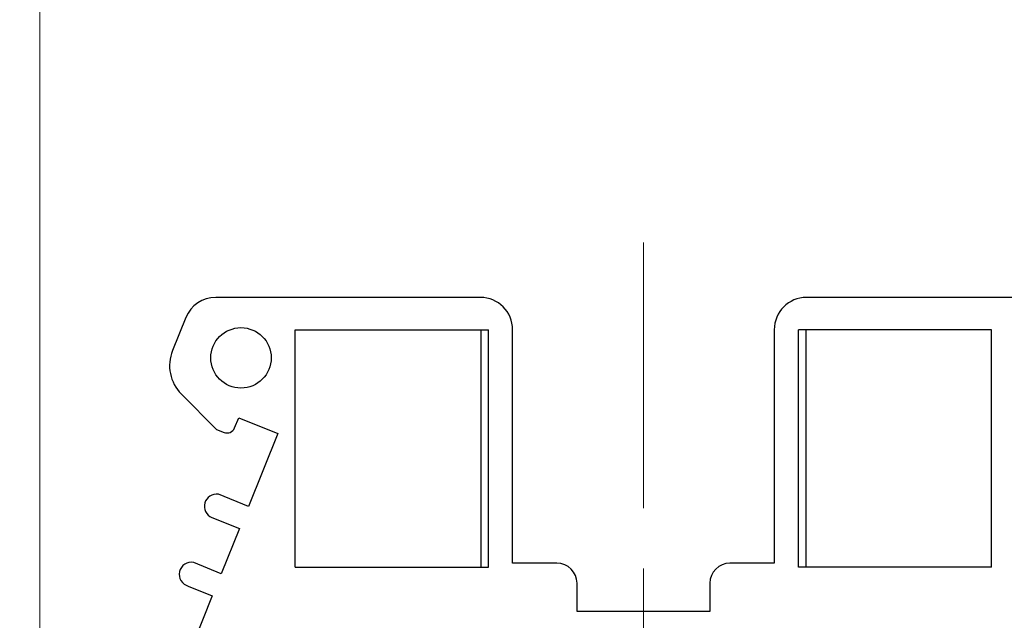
# Model space of a CAD drawing. Header units: inches. Extents: x 10161 to 10458, y -1741 to -1531.
# Tile 12 of 15: x 10321 to 10345, y -1621 to -1606. Entities that reach past the tile are written whole.
import ezdxf

# ---------------------------------------------------------------- set-up
doc = ezdxf.new("R2010")
doc.units = ezdxf.units.IN
doc.header["$MEASUREMENT"] = 0
doc.linetypes.add('CENTER', pattern=[2, 1.25, -0.25, 0.25, -0.25])
doc.layers.get('0').update_dxf_attribs({"lineweight": 30})
doc.layers.add('center', color=1, linetype='CENTER', lineweight=9)
doc.layers.add('尺寸线', color=3, linetype='Continuous', lineweight=13)
doc.styles.add('romans-高2.5', font='romans.shx', dxfattribs={"width": 0.8, "height": 2.5})
doc.dimstyles.new('A4_0.5-Rev.1.1', dxfattribs={"dimtxt": 2.5, "dimasz": 2.5, "dimexe": 1, "dimexo": 0.3, "dimgap": 1, "dimtad": 1, "dimzin": 1, "dimdsep": 46, "dimtxsty": 'romans-高2.5', "dimcen": 1, "dimclrd": 256, "dimclre": 256, "dimclrt": 256, "dimadec": 1, "dimazin": 0, "dimtfac": 1, "dimtmove": 0, "dimatfit": 3, "dimfxl": 1, "dimtolj": 1, "dimtzin": 0, "dimlwd": -1, "dimlwe": -1, "dimarcsym": 0})

# ---------------------------------------------------------------- blocks, each defined once
blk = doc.blocks.new('*D8')
at = {"layer": 'Defpoints', "color": 0}
for p in [(10351.22, -1602.289), (10321.22, -1623.329), (10351.22, -1623.329)]:
    blk.add_point(p, dxfattribs=at)
at = {"layer": '尺寸线'}
for p, q in [((10321.22, -1623.029), (10321.22, -1601.289)), ((10351.22, -1623.029), (10351.22, -1601.289)), ((10323.72, -1602.289), (10348.72, -1602.289))]:
    blk.add_line(p, q, dxfattribs=at)
for points in [[(10323.72, -1601.872), (10323.72, -1602.705), (10321.22, -1602.289)], [(10348.72, -1601.872), (10348.72, -1602.705), (10351.22, -1602.289)]]:
    blk.add_solid(points, dxfattribs=at)
at = {"layer": '尺寸线', "insert": (10336.22, -1600.039), "char_height": 2.5, "attachment_point": 5, "style": 'romans-高2.5'}
blk.add_mtext('\\A1;30.00', dxfattribs=at)
blk = doc.blocks.new('*D5')
at = {"layer": 'Defpoints', "color": 0}
for p in [(10364.22, -1594.112), (10308.22, -1650.111), (10364.22, -1650.111)]:
    blk.add_point(p, dxfattribs=at)
at = {"layer": '尺寸线'}
for p, q in [((10308.22, -1649.811), (10308.22, -1593.112)), ((10364.22, -1649.811), (10364.22, -1593.112)), ((10310.72, -1594.112), (10361.72, -1594.112))]:
    blk.add_line(p, q, dxfattribs=at)
for points in [[(10310.72, -1593.695), (10310.72, -1594.529), (10308.22, -1594.112)], [(10361.72, -1593.695), (10361.72, -1594.529), (10364.22, -1594.112)]]:
    blk.add_solid(points, dxfattribs=at)
at = {"layer": '尺寸线', "insert": (10335.119, -1591.862), "char_height": 2.5, "attachment_point": 5, "style": 'romans-高2.5'}
blk.add_mtext('\\A1;56.00', dxfattribs=at)

msp = doc.modelspace()

# ---------------------------------------------------------------- linework, layer by layer
for p, q in [((10332.17, -1612.554), (10325.592, -1612.554)), ((10346.848, -1612.554), (10340.27, -1612.554)), ((10324.85, -1613.054), (10324.519, -1613.872)), ((10327.57, -1613.354), (10332.37, -1613.354)), ((10327.57, -1619.254), (10327.57, -1613.354)), ((10332.182, -1613.354), (10332.182, -1619.254)), ((10332.37, -1619.254), (10332.37, -1613.354)), ((10332.97, -1619.154), (10332.97, -1613.354)), ((10339.47, -1613.354), (10339.47, -1619.154)), ((10344.87, -1613.354), (10340.07, -1613.354)), ((10340.07, -1619.254), (10340.07, -1613.354)), ((10340.258, -1613.354), (10340.258, -1619.254)), ((10344.87, -1619.254), (10344.87, -1613.354)), ((10324.739, -1614.954), (10325.615, -1615.831)), ((10326.061, -1615.795), (10326.164, -1615.54)), ((10326.164, -1615.54), (10327.137, -1615.934)), ((10325.615, -1615.831), (10325.8, -1615.906)), ((10327.137, -1615.934), (10326.405, -1617.745)), ((10326.405, -1617.745), (10325.658, -1617.443)), ((10325.498, -1618.017), (10326.183, -1618.294)), ((10326.183, -1618.294), (10325.73, -1619.414)), ((10325.73, -1619.414), (10325.045, -1619.137)), ((10327.57, -1619.254), (10332.37, -1619.254)), ((10334.07, -1619.154), (10332.97, -1619.154)), ((10339.47, -1619.154), (10338.37, -1619.154)), ((10344.87, -1619.254), (10340.07, -1619.254)), ((10324.911, -1619.722), (10325.508, -1619.963)), ((10334.57, -1620.354), (10334.57, -1619.654)), ((10337.87, -1619.654), (10337.87, -1620.354)), ((10325.508, -1619.963), (10324.776, -1621.775)), ((10337.87, -1620.354), (10334.57, -1620.354))]:
    msp.add_line(p, q)
msp.add_circle((10326.22, -1614.054), 0.75)
for centre, radius, start, end in [((10325.592, -1613.354), 0.8, 90, 157.9866), ((10332.17, -1613.354), 0.8, 0, 90), ((10340.27, -1613.354), 0.8, 90, 180), ((10325.446, -1614.247), 1, 157.9866, 224.9866), ((10325.875, -1615.72), 0.2, 247.9866, 337.9866), ((10325.611, -1617.739), 0.3, 80.9782, 247.9866), ((10324.986, -1619.431), 0.3, 78.5662, 255.5053), ((10334.07, -1619.654), 0.5, 0, 90), ((10338.37, -1619.654), 0.5, 90, 180)]:
    msp.add_arc(centre, radius, start, end)
at = {"layer": 'center', "ltscale": 6}
msp.add_line((10336.22, -1665.784), (10336.22, -1611.188), dxfattribs=at)

# ---------------------------------------------------------------- dimensions: what is measured, and where the dimension line sits
at = {"layer": '尺寸线'}
for base, p1, p2, picture, middle in [((10364.22, -1594.112), (10308.22, -1650.111), (10364.22, -1650.111), '*D5', (10335.119, -1594.112)), ((10351.22, -1602.289), (10321.22, -1623.329), (10351.22, -1623.329), '*D8', (10336.22, -1602.289))]:
    dim = msp.add_linear_dim(base=base, p1=p1, p2=p2, dimstyle='A4_0.5-Rev.1.1', dxfattribs=at)
    dim.commit()
    dim.dimension.update_dxf_attribs({"geometry": picture, "text_midpoint": middle, "dimtype": 160})

doc.saveas('drawing.dxf')
